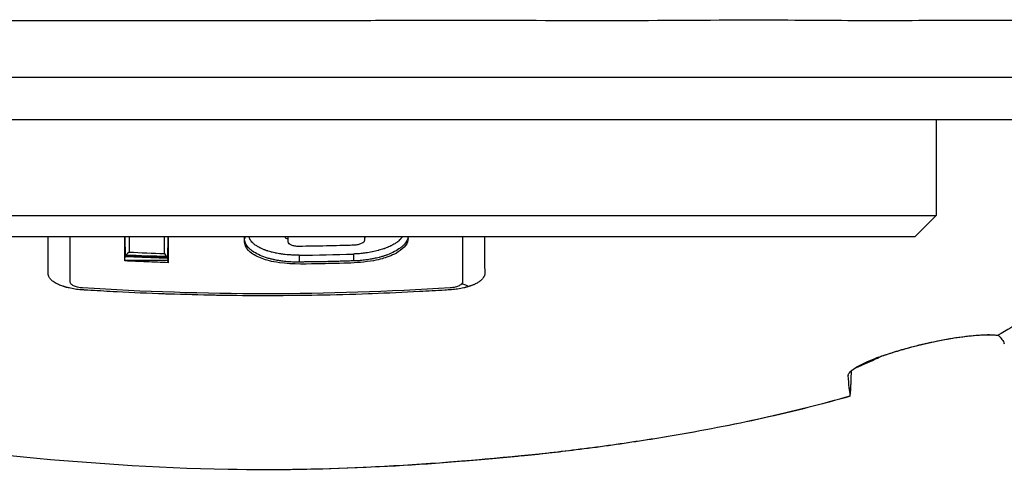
# Model space of a CAD drawing. Header units: millimetres. Extents: x 0 to 4378, y 0 to 2376.
# Tile 174 of 256: x 766 to 812, y 1948 to 1969. Entities that reach past the tile are written whole.
import ezdxf

# ---------------------------------------------------------------- set-up
doc = ezdxf.new("R2010")
doc.units = ezdxf.units.MM
doc.header["$LTSCALE"] = 0.2

# ---------------------------------------------------------------- blocks, each defined once
blk = doc.blocks.new('A$Ce3085cef_1')
for p, q in [((-39, -199.9), (39, -199.9)), ((37, -201.9), (-37, -201.9)), ((31.475, -201.9), (31.475, -206.4)), ((-31.475, -206.4), (31.475, -206.4)), ((30.475, -207.4), (31.475, -206.4)), ((30.475, -207.4), (-30.475, -207.4)), ((-9.222, -209.518), (-9.222, -207.4)), ((-6.629, -208.327), (-6.641, -207.4)), ((-4.63, -207.4), (-4.642, -208.412)), ((-1.025, -207.487), (-1.025, -207.4)), ((1.025, -207.636), (1.025, -207.489)), ((4.611, -207.4), (4.611, -207.56)), ((6.66, -207.472), (6.66, -207.4)), ((9.222, -207.4), (9.222, -209.512)), ((-4.642, -208.412), (-6.629, -208.327)), ((-4.642, -208.412), (-4.627, -208.51)), ((-4.611, -208.608), (-4.627, -208.51)), ((9.808, -209.611), (9.808, -209.611)), ((27.344, -213.883), (27.344, -213.906))]:
    blk.add_line(p, q)
for centre, major_axis, ratio, start_param, end_param in [((-4.768, -97.412), (-0.033, -120.805), 0.000094, 5.856776, 5.872667), ((-0.825, -207.487), (-0.2, 0), 0.90912, 5.781322, 6.2832), ((-0.017, -101.912), (-119.493, -0.002), 0.890042, 1.516928, 1.530723), ((1.161, -118.388), (-92.936, -5.733), 0.96505, 1.515327, 1.542789), ((4.097, -208.385), (-0.006, 0.2), 0.015804, 0.409867, 2.355869), ((1.536, -208.439), (-0.002, 0.2), 0.006032, 0.409828, 2.356186), ((2.164, -208.591), (0.973, 0.008), 0.020454, 2.089854, 2.271474)]:
    blk.add_ellipse(centre, major_axis=major_axis, ratio=ratio, start_param=start_param, end_param=end_param)
for points, knots in [([(-39, -197.249), (-39, -197.249), (-38.329, -197.215), (-36.806, -197.229), (-36.592, -197.231), (-35.879, -197.238), (-35.327, -197.242), (-33.926, -197.234), (-33.037, -197.22), (-31.454, -197.211), (-30.823, -197.211), (-29.068, -197.218), (-27.891, -197.23), (-23.569, -197.253), (-20.064, -197.203), (-15.075, -197.228), (-13.88, -197.237), (-11.481, -197.242), (-10.28, -197.239), (-8.172, -197.239), (-7.274, -197.239), (-5.259, -197.24), (-4.14, -197.24), (-0.53, -197.24), (1.969, -197.243), (5.671, -197.23), (6.889, -197.225), (10.578, -197.221), (13.001, -197.235), (17.705, -197.244), (19.963, -197.218), (22.917, -197.211), (23.726, -197.212), (26.254, -197.223), (27.873, -197.244), (30.257, -197.237), (31.107, -197.228), (34.241, -197.204), (36.046, -197.241), (37.436, -197.239), (37.608, -197.239), (38.076, -197.239), (38.329, -197.24), (38.698, -197.24), (38.825, -197.24), (38.926, -197.24), (38.944, -197.24), (38.977, -197.241), (38.989, -197.241), (38.998, -197.241), (39, -197.241), (39, -197.241)], [-18.309913, -18.309913, -18.309913, -18.309913, -17.049041, -17.049041, -16.859948, -16.859948, -16.4555, -16.4555, -15.937385, -15.937385, -15.623874, -15.623874, -15.108609, -15.108609, -13.849844, -13.849844, -13.463904, -13.463904, -13.089163, -13.089163, -12.81484, -12.81484, -12.477495, -12.477495, -11.730734, -11.730734, -11.361808, -11.361808, -10.602116, -10.602116, -9.828923, -9.828923, -9.52606, -9.52606, -8.853377, -8.853377, -8.441314, -8.441314, -7.222484, -7.222484, -7.034016, -7.034016, -6.660525, -6.660525, -6.323716, -6.323716, -6.229416, -6.229416, -6.109948, -6.109948, -6.051407, -6.051407, -6.051407, -6.051407]), ([(35.816, -201.9), (36.102, -202.097), (36.37, -202.297), (37.052, -202.849), (37.429, -203.206), (39.032, -205.027), (39.351, -206.539), (38.529, -208.384), (38.323, -208.728), (37.68, -209.58), (37.179, -210.084), (36.257, -210.822), (35.922, -211.065), (35.195, -211.545), (34.804, -211.782), (34.388, -212.014)], [5.313822, 5.313822, 5.313822, 5.313822, 5.56388, 5.56388, 5.998967, 5.998967, 7.754062, 7.754062, 8.158838, 8.158838, 8.768034, 8.768034, 9.073949, 9.073949, 9.380631, 9.380631, 9.380631, 9.380631]), ([(-10.245, -209.211), (-10.248, -209.199), (-10.25, -209.186), (-10.253, -209.164), (-10.254, -209.154), (-10.254, -209.134), (-10.254, -209.124), (-10.254, -209.095), (-10.254, -209.075), (-10.254, -208.976), (-10.254, -208.896), (-10.254, -208.653), (-10.254, -208.487), (-10.254, -208.158), (-10.254, -207.994), (-10.254, -207.722), (-10.254, -207.613), (-10.254, -207.469), (-10.254, -207.435), (-10.254, -207.4)], [-0.70178277, -0.70178277, -0.70178277, -0.70178277, -0.70035693, -0.70035693, -0.69921843, -0.69921843, -0.69807994, -0.69807994, -0.69580295, -0.69580295, -0.68669499, -0.68669499, -0.66809693, -0.66809693, -0.65026316, -0.65026316, -0.63861542, -0.63861542, -0.63495172, -0.63495172, -0.63495172, -0.63495172]), ([(6.66, -207.472), (6.662, -207.59), (6.618, -207.698), (6.455, -207.916), (6.327, -208.02), (5.967, -208.248), (5.71, -208.342), (5.335, -208.454), (5.044, -208.529), (4.188, -208.621), (3.817, -208.634), (2.93, -208.653), (2.821, -208.654), (1.949, -208.671), (1.263, -208.699), (0.239, -208.56), (-0.009, -208.486), (-0.415, -208.337), (-0.605, -208.237), (-0.874, -208.014), (-0.993, -207.88), (-1.031, -207.635), (-1.031, -207.5), (-1.029, -207.4)], [-1.0544062, -1.0544062, -1.0544062, -1.0544062, -1.0095995, -1.0095995, -0.9568236, -0.9568236, -0.8617209, -0.8617209, -0.7827977, -0.7827977, -0.7209078, -0.7209078, -0.689626, -0.689626, -0.5746944, -0.5746944, -0.5088164, -0.5088164, -0.4296601, -0.4296601, -0.3674189, -0.3674189, -0.3403236, -0.3403236, -0.3403236, -0.3403236]), ([(0.152, -208.419), (0.088, -208.401), (0.025, -208.383), (-0.157, -208.323), (-0.269, -208.278), (-0.475, -208.18), (-0.567, -208.127), (-0.688, -208.042), (-0.725, -208.013), (-0.794, -207.953), (-0.825, -207.923), (-0.908, -207.829), (-0.951, -207.764), (-0.994, -207.665), (-1.005, -207.631), (-1.02, -207.564), (-1.024, -207.53), (-1.025, -207.493), (-1.025, -207.49), (-1.025, -207.487)], [0.3648843, 0.3648843, 0.3648843, 0.3648843, 0.4221703, 0.4221703, 0.5367422, 0.5367422, 0.6513142, 0.6513142, 0.7086002, 0.7086002, 0.7658861, 0.7658861, 0.8804581, 0.8804581, 0.937744, 0.937744, 0.99503, 0.99503, 0.9999998, 0.9999998, 0.9999998, 0.9999998]), ([(1.534, -208.256), (1.471, -208.257), (1.41, -208.256), (1.349, -208.255), (1.314, -208.254), (1.279, -208.253), (1.244, -208.252), (1.183, -208.249), (1.123, -208.246), (1.063, -208.242), (1.054, -208.241), (1.046, -208.24), (1.037, -208.24), (1.01, -208.238), (0.983, -208.235), (0.956, -208.233), (0.909, -208.228), (0.862, -208.223), (0.815, -208.217), (0.791, -208.214), (0.767, -208.211), (0.743, -208.208), (0.721, -208.205), (0.699, -208.202), (0.677, -208.198), (0.658, -208.195), (0.64, -208.192), (0.621, -208.189), (0.573, -208.182), (0.527, -208.173), (0.481, -208.164), (0.456, -208.159), (0.43, -208.154), (0.405, -208.148), (0.36, -208.139), (0.316, -208.128), (0.273, -208.118), (0.251, -208.112), (0.23, -208.106), (0.209, -208.101), (0.167, -208.089), (0.126, -208.077), (0.086, -208.065), (0.078, -208.062), (0.07, -208.06), (0.062, -208.057), (0.036, -208.049), (0.01, -208.04), (-0.016, -208.031), (-0.023, -208.028), (-0.03, -208.026), (-0.038, -208.023), (-0.05, -208.019), (-0.063, -208.014), (-0.075, -208.009), (-0.094, -208.002), (-0.113, -207.995), (-0.131, -207.988), (-0.174, -207.97), (-0.215, -207.952), (-0.255, -207.934), (-0.273, -207.925), (-0.29, -207.916), (-0.308, -207.908), (-0.345, -207.889), (-0.381, -207.869), (-0.415, -207.849), (-0.417, -207.847), (-0.419, -207.846), (-0.421, -207.845), (-0.443, -207.832), (-0.463, -207.818), (-0.483, -207.805), (-0.508, -207.788), (-0.532, -207.771), (-0.555, -207.753), (-0.557, -207.752), (-0.558, -207.75), (-0.56, -207.749), (-0.573, -207.739), (-0.586, -207.728), (-0.598, -207.718), (-0.611, -207.706), (-0.624, -207.695), (-0.636, -207.683), (-0.666, -207.654), (-0.693, -207.625), (-0.716, -207.595), (-0.731, -207.575), (-0.745, -207.554), (-0.758, -207.534), (-0.763, -207.525), (-0.768, -207.516), (-0.772, -207.507), (-0.781, -207.49), (-0.789, -207.473), (-0.796, -207.455), (-0.802, -207.437), (-0.808, -207.419), (-0.812, -207.4)], [-1, -1, -1, -1, -0.9511274, -0.9511274, -0.9511274, -0.9231316, -0.9231316, -0.9231316, -0.8741854, -0.8741854, -0.8741854, -0.8668523, -0.8668523, -0.8668523, -0.8447961, -0.8447961, -0.8447961, -0.8054717, -0.8054717, -0.8054717, -0.784988, -0.784988, -0.784988, -0.7660905, -0.7660905, -0.7660905, -0.75, -0.75, -0.75, -0.7083546, -0.7083546, -0.7083546, -0.6848185, -0.6848185, -0.6848185, -0.6425387, -0.6425387, -0.6425387, -0.621242, -0.621242, -0.621242, -0.5792985, -0.5792985, -0.5792985, -0.5708305, -0.5708305, -0.5708305, -0.5430646, -0.5430646, -0.5430646, -0.5351501, -0.5351501, -0.5351501, -0.5213856, -0.5213856, -0.5213856, -0.5002426, -0.5002426, -0.5002426, -0.4508734, -0.4508734, -0.4508734, -0.4280708, -0.4280708, -0.4280708, -0.3783685, -0.3783685, -0.3783685, -0.375, -0.375, -0.375, -0.3432309, -0.3432309, -0.3432309, -0.3030845, -0.3030845, -0.3030845, -0.2999212, -0.2999212, -0.2999212, -0.2766522, -0.2766522, -0.2766522, -0.2518048, -0.2518048, -0.2518048, -0.190455, -0.190455, -0.190455, -0.1490045, -0.1490045, -0.1490045, -0.1315007, -0.1315007, -0.1315007, -0.0971739, -0.0971739, -0.0971739, -0.060858, -0.060858, -0.060858, -0.060858]), ([(0.986, -207.494), (0.946, -207.475), (0.917, -207.456), (0.897, -207.437), (0.886, -207.426), (0.875, -207.414), (0.866, -207.4)], [0.09375, 0.09375, 0.09375, 0.09375, 0.125, 0.125, 0.125, 0.14429023, 0.14429023, 0.14429023, 0.14429023]), ([(1.025, -207.511), (1.018, -207.508), (1.012, -207.505), (1.006, -207.503), (1.003, -207.501), (1, -207.5), (0.997, -207.499), (0.993, -207.497), (0.99, -207.495), (0.986, -207.494)], [0.084530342, 0.084530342, 0.084530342, 0.084530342, 0.088853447, 0.088853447, 0.088853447, 0.091039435, 0.091039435, 0.091039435, 0.09375, 0.09375, 0.09375, 0.09375]), ([(1.021, -207.443), (1.021, -207.442), (1.02, -207.441), (1.02, -207.44), (1.02, -207.44), (1.02, -207.44), (1.02, -207.44), (1.02, -207.44)], [0, 0, 0, 0, 0.0004, 0.0004, 0.00041875, 0.00041875, 0.00042723, 0.00042723, 0.00042723, 0.00042723]), ([(4.611, -207.56), (4.611, -207.616), (4.558, -207.672), (4.414, -207.737), (4.357, -207.754), (4.233, -207.78), (4.166, -207.787), (3.992, -207.793), (3.885, -207.796), (3.672, -207.802), (3.565, -207.805), (3.245, -207.813), (3.032, -207.819), (2.605, -207.828), (2.391, -207.832), (1.964, -207.839), (1.751, -207.842), (1.47, -207.845), (1.403, -207.841), (1.279, -207.82), (1.222, -207.805), (1.078, -207.747), (1.025, -207.694), (1.025, -207.601), (1.025, -207.565), (1.025, -207.494), (1.025, -207.458), (1.025, -207.415), (1.025, -207.407), (1.025, -207.4)], [0, 0, 0, 0, 0.0495859, 0.0495859, 0.0740464, 0.0740464, 0.0985697, 0.0985697, 0.137167, 0.137167, 0.1757643, 0.1757643, 0.2529583, 0.2529583, 0.3301518, 0.3301518, 0.4073449, 0.4073449, 0.4318797, 0.4318797, 0.4563499, 0.4563499, 0.5059438, 0.5059438, 0.5368231, 0.5368231, 0.5677023, 0.5677023, 0.5739546, 0.5739546, 0.5739546, 0.5739546]), ([(4.67, -207.4), (4.666, -207.403), (4.662, -207.405), (4.657, -207.408), (4.652, -207.411), (4.646, -207.415), (4.64, -207.418), (4.631, -207.423), (4.621, -207.429), (4.611, -207.433)], [-0.10658768, -0.10658768, -0.10658768, -0.10658768, -0.10292567, -0.10292567, -0.10292567, -0.09821429, -0.09821429, -0.09821429, -0.09069057, -0.09069057, -0.09069057, -0.09069057]), ([(6.656, -207.4), (6.649, -207.444), (6.637, -207.489), (6.592, -207.6), (6.55, -207.667), (6.468, -207.765), (6.438, -207.797), (6.371, -207.859), (6.334, -207.89), (6.214, -207.98), (6.123, -208.037), (5.92, -208.144), (5.808, -208.194), (5.671, -208.245), (5.653, -208.251), (5.636, -208.258)], [0.0396197, 0.0396197, 0.0396197, 0.0396197, 0.1145176, 0.1145176, 0.2290353, 0.2290353, 0.2862941, 0.2862941, 0.3435529, 0.3435529, 0.4580705, 0.4580705, 0.5725882, 0.5725882, 0.5888782, 0.5888782, 0.5888782, 0.5888782]), ([(6.377, -207.4), (6.377, -207.401), (6.376, -207.402), (6.376, -207.403), (6.372, -207.409), (6.368, -207.416), (6.364, -207.422), (6.35, -207.443), (6.334, -207.464), (6.317, -207.484), (6.311, -207.492), (6.304, -207.5), (6.297, -207.508), (6.295, -207.511), (6.293, -207.513), (6.29, -207.515), (6.282, -207.524), (6.273, -207.533), (6.264, -207.543), (6.24, -207.566), (6.215, -207.589), (6.187, -207.611), (6.178, -207.619), (6.168, -207.626), (6.159, -207.634), (6.139, -207.649), (6.119, -207.663), (6.097, -207.678), (6.077, -207.692), (6.056, -207.705), (6.034, -207.719), (6.006, -207.736), (5.976, -207.754), (5.944, -207.771), (5.925, -207.782), (5.905, -207.792), (5.884, -207.803)], [-0.8205691, -0.8205691, -0.8205691, -0.8205691, -0.8184301, -0.8184301, -0.8184301, -0.8041932, -0.8041932, -0.8041932, -0.7573291, -0.7573291, -0.7573291, -0.7389696, -0.7389696, -0.7389696, -0.7338237, -0.7338237, -0.7338237, -0.712432, -0.712432, -0.712432, -0.6584386, -0.6584386, -0.6584386, -0.6405206, -0.6405206, -0.6405206, -0.6044524, -0.6044524, -0.6044524, -0.5709489, -0.5709489, -0.5709489, -0.5269824, -0.5269824, -0.5269824, -0.5, -0.5, -0.5, -0.5]), ([(10.254, -207.4), (10.254, -207.441), (10.254, -207.482), (10.254, -207.522), (10.254, -207.617), (10.254, -207.703), (10.254, -207.796), (10.254, -207.81), (10.254, -207.9), (10.253, -207.967), (10.253, -208.083), (10.253, -208.132), (10.252, -208.175), (10.252, -208.253), (10.251, -208.323), (10.251, -208.448), (10.251, -208.504), (10.251, -208.6), (10.251, -208.64), (10.252, -208.688), (10.252, -208.7), (10.252, -208.712), (10.253, -208.748), (10.254, -208.781), (10.256, -208.813), (10.256, -208.814), (10.256, -208.815), (10.256, -208.823), (10.257, -208.837), (10.261, -208.879), (10.263, -208.907), (10.267, -208.945), (10.267, -208.949), (10.267, -208.956), (10.268, -208.958), (10.268, -208.96), (10.271, -208.995), (10.273, -209.026), (10.273, -209.066), (10.272, -209.078), (10.272, -209.088), (10.271, -209.094), (10.271, -209.102), (10.269, -209.117), (10.268, -209.122), (10.267, -209.132), (10.266, -209.136), (10.265, -209.144), (10.264, -209.148), (10.263, -209.152), (10.262, -209.158), (10.261, -209.164), (10.255, -209.185), (10.25, -209.201), (10.244, -209.218), (10.241, -209.225), (10.238, -209.234), (10.23, -209.252), (10.225, -209.262), (10.217, -209.277), (10.214, -209.283), (10.205, -209.299), (10.197, -209.311), (10.181, -209.335), (10.172, -209.347), (10.161, -209.36), (10.151, -209.372), (10.14, -209.384), (10.126, -209.399), (10.122, -209.403), (10.112, -209.412), (10.107, -209.417), (10.097, -209.427), (10.091, -209.432), (10.077, -209.445), (10.068, -209.452), (10.057, -209.461), (10.054, -209.463), (10.043, -209.472), (10.036, -209.477), (10.024, -209.486), (10.019, -209.49), (10.015, -209.493), (10.001, -209.502), (9.987, -209.512), (9.95, -209.536), (9.926, -209.55), (9.876, -209.578), (9.849, -209.592), (9.815, -209.608), (9.811, -209.61), (9.806, -209.612), (9.795, -209.617), (9.785, -209.622), (9.753, -209.636), (9.733, -209.645), (9.694, -209.661), (9.676, -209.668), (9.642, -209.681), (9.626, -209.687), (9.597, -209.697), (9.584, -209.702), (9.561, -209.709), (9.551, -209.713), (9.54, -209.716), (9.537, -209.717), (9.534, -209.718)], [-0.6013759, -0.6013759, -0.6013759, -0.6013759, -0.5714286, -0.5714286, -0.5714286, -0.5255574, -0.5255574, -0.517013, -0.517013, -0.4712009, -0.4712009, -0.4285714, -0.4285714, -0.4285714, -0.3868059, -0.3868059, -0.3450253, -0.3450253, -0.3032608, -0.3032608, -0.2857143, -0.2857143, -0.2857143, -0.2513176, -0.2513176, -0.25, -0.25, -0.25, -0.2337562, -0.2337562, -0.2172936, -0.2172936, -0.2152452, -0.2152452, -0.2142857, -0.2142857, -0.2142857, -0.1903263, -0.1903263, -0.1785714, -0.1785714, -0.1785714, -0.170079, -0.170079, -0.1658975, -0.1658975, -0.16301, -0.16301, -0.1607143, -0.1607143, -0.1607143, -0.15572, -0.15572, -0.1428571, -0.1428571, -0.1428571, -0.1345003, -0.1345003, -0.1263958, -0.1263958, -0.1223688, -0.1223688, -0.1146267, -0.1146267, -0.1071429, -0.1071429, -0.1071429, -0.1010737, -0.1010737, -0.0986615, -0.0986615, -0.0956016, -0.0956016, -0.0922441, -0.0922441, -0.0863776, -0.0863776, -0.0841138, -0.0841138, -0.0777712, -0.0777712, -0.0714286, -0.0714286, -0.0714286, -0.0625785, -0.0625785, -0.0498607, -0.0498607, -0.0377346, -0.0377346, -0.0357143, -0.0357143, -0.0357143, -0.0328765, -0.0328765, -0.0268637, -0.0268637, -0.0209459, -0.0209459, -0.0148784, -0.0148784, -0.0087709, -0.0087709, -0.0026649, -0.0026649, 0, 0, 0, 0]), ([(5.884, -207.803), (5.871, -207.809), (5.858, -207.815), (5.845, -207.822), (5.813, -207.837), (5.78, -207.852), (5.745, -207.867), (5.733, -207.872), (5.722, -207.877), (5.71, -207.882), (5.686, -207.892), (5.662, -207.902), (5.637, -207.911), (5.612, -207.921), (5.587, -207.93), (5.56, -207.94), (5.557, -207.941), (5.553, -207.942), (5.549, -207.944), (5.535, -207.949), (5.521, -207.953), (5.507, -207.958), (5.471, -207.971), (5.433, -207.983), (5.395, -207.995), (5.357, -208.006), (5.319, -208.018), (5.279, -208.028), (5.269, -208.031), (5.259, -208.034), (5.249, -208.037), (5.207, -208.048), (5.165, -208.058), (5.121, -208.068), (5.077, -208.079), (5.032, -208.088), (4.987, -208.098), (4.982, -208.099), (4.976, -208.1), (4.971, -208.101), (4.923, -208.11), (4.875, -208.119), (4.826, -208.128), (4.778, -208.136), (4.729, -208.143), (4.679, -208.15), (4.62, -208.159), (4.56, -208.166), (4.501, -208.173), (4.46, -208.177), (4.419, -208.181), (4.379, -208.185), (4.319, -208.19), (4.259, -208.194), (4.199, -208.197), (4.196, -208.197), (4.192, -208.197), (4.189, -208.197), (4.156, -208.199), (4.123, -208.2), (4.09, -208.201)], [-0.5, -0.5, -0.5, -0.5, -0.4834567, -0.4834567, -0.4834567, -0.4436256, -0.4436256, -0.4436256, -0.4306206, -0.4306206, -0.4306206, -0.4043494, -0.4043494, -0.4043494, -0.3785726, -0.3785726, -0.3785726, -0.375, -0.375, -0.375, -0.3614928, -0.3614928, -0.3614928, -0.3269363, -0.3269363, -0.3269363, -0.2930264, -0.2930264, -0.2930264, -0.2845545, -0.2845545, -0.2845545, -0.25, -0.25, -0.25, -0.2156939, -0.2156939, -0.2156939, -0.2116617, -0.2116617, -0.2116617, -0.1760014, -0.1760014, -0.1760014, -0.140341, -0.140341, -0.140341, -0.0974214, -0.0974214, -0.0974214, -0.0683384, -0.0683384, -0.0683384, -0.0257684, -0.0257684, -0.0257684, -0.0233155, -0.0233155, -0.0233155, -0.0000006, -0.0000006, -0.0000006, -0.0000006]), ([(-4.611, -208.608), (-4.953, -208.597), (-5.295, -208.585), (-5.978, -208.556), (-6.319, -208.54), (-6.661, -208.523)], [0, 0, 0, 0, 0.1025805, 0.1025805, 0.205161, 0.205161, 0.205161, 0.205161]), ([(-6.659, -208.49), (-6.658, -208.465), (-6.656, -208.439), (-6.649, -208.399), (-6.647, -208.385), (-6.639, -208.357), (-6.635, -208.342), (-6.629, -208.327)], [-0.9999995, -0.9999995, -0.9999995, -0.9999995, -0.5, -0.5, -0.25, -0.25, -0.0000003, -0.0000003, -0.0000003, -0.0000003]), ([(-6.629, -208.327), (-6.628, -208.323), (-6.627, -208.319), (-6.625, -208.315), (-6.623, -208.309), (-6.621, -208.304), (-6.619, -208.299), (-6.617, -208.294), (-6.615, -208.29), (-6.613, -208.285)], [-0.004582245, -0.004582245, -0.004582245, -0.004582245, -0.003192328, -0.003192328, -0.003192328, -0.001514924, -0.001514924, -0.001514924, -0.000000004, -0.000000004, -0.000000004, -0.000000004]), ([(-6.597, -208.252), (-6.597, -208.252), (-6.597, -208.252), (-6.597, -208.252), (-6.597, -208.253), (-6.597, -208.253), (-6.598, -208.254), (-6.599, -208.256), (-6.6, -208.258), (-6.601, -208.26), (-6.602, -208.261), (-6.602, -208.263), (-6.603, -208.264), (-6.604, -208.266), (-6.605, -208.269), (-6.607, -208.272), (-6.607, -208.272), (-6.607, -208.272), (-6.607, -208.273), (-6.608, -208.275), (-6.609, -208.277), (-6.61, -208.279), (-6.611, -208.281), (-6.612, -208.283), (-6.613, -208.285)], [-0.9999999, -0.9999999, -0.9999999, -0.9999999, -0.9807377, -0.9807377, -0.9807377, -0.9322351, -0.9322351, -0.9322351, -0.6920739, -0.6920739, -0.6920739, -0.5413533, -0.5413533, -0.5413533, -0.3142604, -0.3142604, -0.3142604, -0.3002742, -0.3002742, -0.3002742, -0.13481, -0.13481, -0.13481, 0, 0, 0, 0]), ([(-4.67, -208.347), (-4.663, -208.361), (-4.653, -208.384), (-4.645, -208.403), (-4.642, -208.412)], [-1, -1, -1, -1, -0.4764316, 0, 0, 0, 0]), ([(1.537, -208.581), (1.528, -208.581), (1.519, -208.581), (1.51, -208.581), (1.49, -208.582), (1.471, -208.582), (1.452, -208.582), (1.414, -208.582), (1.376, -208.582), (1.338, -208.582), (1.3, -208.581), (1.261, -208.58), (1.224, -208.578), (1.119, -208.574), (1.015, -208.567), (0.913, -208.556), (0.867, -208.551), (0.821, -208.546), (0.775, -208.54), (0.77, -208.54), (0.765, -208.539), (0.76, -208.538), (0.733, -208.535), (0.707, -208.531), (0.681, -208.527), (0.657, -208.524), (0.633, -208.52), (0.609, -208.516), (0.592, -208.513), (0.576, -208.51), (0.559, -208.508), (0.488, -208.495), (0.419, -208.482), (0.351, -208.467), (0.338, -208.464), (0.326, -208.462), (0.314, -208.459), (0.259, -208.446), (0.205, -208.433), (0.152, -208.419)], [0, 0, 0, 0, 0.006847, 0.006847, 0.006847, 0.0211685, 0.0211685, 0.0211685, 0.0498115, 0.0498115, 0.0498115, 0.078454, 0.078454, 0.078454, 0.1572822, 0.1572822, 0.1572822, 0.1930264, 0.1930264, 0.1930264, 0.1970013, 0.1970013, 0.1970013, 0.2176955, 0.2176955, 0.2176955, 0.2367866, 0.2367866, 0.2367866, 0.2503124, 0.2503124, 0.2503124, 0.3075983, 0.3075983, 0.3075983, 0.3179704, 0.3179704, 0.3179704, 0.3648843, 0.3648843, 0.3648843, 0.3648843]), ([(2.141, -208.571), (2.102, -208.571), (2.064, -208.572), (1.988, -208.573), (1.949, -208.573), (1.835, -208.575), (1.758, -208.576), (1.682, -208.577)], [0.7644191, 0.7644191, 0.7644191, 0.7644191, 0.8091982, 0.8091982, 0.8539773, 0.8539773, 0.9435356, 0.9435356, 0.9435356, 0.9435356]), ([(3.288, -208.549), (3.211, -208.551), (3.135, -208.553), (2.982, -208.557), (2.906, -208.559), (2.753, -208.562), (2.676, -208.563), (2.447, -208.567), (2.294, -208.569), (2.141, -208.571)], [0.3166278, 0.3166278, 0.3166278, 0.3166278, 0.4061861, 0.4061861, 0.4957443, 0.4957443, 0.5853026, 0.5853026, 0.7644191, 0.7644191, 0.7644191, 0.7644191]), ([(4.099, -208.526), (4.08, -208.526), (4.061, -208.527), (4.042, -208.527), (4.02, -208.528), (3.998, -208.528), (3.976, -208.529), (3.89, -208.531), (3.804, -208.533), (3.718, -208.536), (3.692, -208.536), (3.666, -208.537), (3.64, -208.538), (3.599, -208.539), (3.558, -208.541), (3.517, -208.542), (3.441, -208.544), (3.364, -208.546), (3.288, -208.549)], [0, 0, 0, 0, 0.022241, 0.022241, 0.022241, 0.0479531, 0.0479531, 0.0479531, 0.1487125, 0.1487125, 0.1487125, 0.1793013, 0.1793013, 0.1793013, 0.2270696, 0.2270696, 0.2270696, 0.3166278, 0.3166278, 0.3166278, 0.3166278]), ([(5.636, -208.258), (5.592, -208.273), (5.547, -208.288), (5.501, -208.303), (5.454, -208.318), (5.405, -208.332), (5.355, -208.345), (5.338, -208.35), (5.321, -208.355), (5.304, -208.359), (5.223, -208.38), (5.139, -208.4), (5.054, -208.417), (4.997, -208.429), (4.94, -208.44), (4.881, -208.45), (4.834, -208.458), (4.786, -208.466), (4.737, -208.473), (4.655, -208.485), (4.571, -208.495), (4.488, -208.503), (4.47, -208.505), (4.452, -208.506), (4.434, -208.508), (4.426, -208.509), (4.419, -208.509), (4.411, -208.51), (4.343, -208.516), (4.274, -208.52), (4.205, -208.523), (4.17, -208.524), (4.134, -208.525), (4.099, -208.526)], [0.5888782, 0.5888782, 0.5888782, 0.5888782, 0.629847, 0.629847, 0.629847, 0.6724133, 0.6724133, 0.6724133, 0.6871058, 0.6871058, 0.6871058, 0.7558771, 0.7558771, 0.7558771, 0.8016234, 0.8016234, 0.8016234, 0.8390809, 0.8390809, 0.8390809, 0.9026433, 0.9026433, 0.9026433, 0.9161411, 0.9161411, 0.9161411, 0.9219218, 0.9219218, 0.9219218, 0.9733998, 0.9733998, 0.9733998, 1, 1, 1, 1]), ([(-9.375, -209.77), (-9.386, -209.767), (-9.397, -209.764), (-9.419, -209.758), (-9.43, -209.755), (-9.451, -209.749), (-9.462, -209.746), (-9.483, -209.74), (-9.504, -209.733), (-9.535, -209.723), (-9.588, -209.706), (-9.629, -209.691), (-9.699, -209.664), (-9.738, -209.648), (-9.847, -209.598), (-9.912, -209.563), (-9.998, -209.508), (-10.025, -209.489), (-10.061, -209.46), (-10.073, -209.451), (-10.09, -209.436), (-10.095, -209.432), (-10.106, -209.422), (-10.111, -209.417), (-10.156, -209.373), (-10.188, -209.333), (-10.226, -209.266), (-10.238, -209.239), (-10.245, -209.211)], [-0.72583083, -0.72583083, -0.72583083, -0.72583083, -0.72529003, -0.72529003, -0.72474923, -0.72474923, -0.72420843, -0.72420843, -0.72366763, -0.72312683, -0.72258602, -0.72084984, -0.72084984, -0.71857285, -0.71857285, -0.71401887, -0.71401887, -0.71174188, -0.71174188, -0.71060338, -0.71060338, -0.71003414, -0.71003414, -0.70946489, -0.70946489, -0.70491091, -0.70491091, -0.70178277, -0.70178277, -0.70178277, -0.70178277]), ([(-8.636, -209.794), (-8.676, -209.792), (-8.717, -209.787), (-8.799, -209.775), (-8.839, -209.767), (-8.947, -209.741), (-9.008, -209.719), (-9.115, -209.667), (-9.157, -209.637), (-9.21, -209.576), (-9.222, -209.547), (-9.222, -209.518)], [-0.09661852, -0.09661852, -0.09661852, -0.09661852, -0.08429612, -0.08429612, -0.07141548, -0.07141548, -0.04825685, -0.04825685, -0.02320784, -0.02320784, -0.00000099, -0.00000099, -0.00000099, -0.00000099]), ([(9.222, -209.512), (9.222, -209.542), (9.21, -209.571), (9.157, -209.632), (9.115, -209.662), (9.008, -209.714), (8.947, -209.736), (8.839, -209.762), (8.799, -209.77), (8.717, -209.782), (8.676, -209.787), (8.636, -209.789)], [-0.09630619, -0.09630619, -0.09630619, -0.09630619, -0.07315237, -0.07315237, -0.0481541, -0.0481541, -0.02507616, -0.02507616, -0.01226192, -0.01226192, -0.000001, -0.000001, -0.000001, -0.000001]), ([(0.004, -210.161), (-0.01, -210.161), (-0.024, -210.161), (-0.038, -210.161), (-0.757, -210.161), (-1.477, -210.155), (-2.197, -210.143), (-2.264, -210.142), (-2.332, -210.141), (-2.4, -210.14), (-3.129, -210.127), (-3.857, -210.109), (-4.585, -210.084), (-4.657, -210.082), (-4.728, -210.079), (-4.8, -210.077), (-5.54, -210.05), (-6.28, -210.018), (-7.019, -209.98), (-7.079, -209.977), (-7.138, -209.974), (-7.197, -209.97), (-7.596, -209.949), (-7.996, -209.926), (-8.395, -209.901), (-8.444, -209.898), (-8.494, -209.895), (-8.544, -209.892), (-8.569, -209.891), (-8.594, -209.889), (-8.619, -209.887), (-8.644, -209.886), (-8.669, -209.884), (-8.694, -209.882), (-8.794, -209.875), (-8.893, -209.864), (-8.991, -209.849), (-9.088, -209.835), (-9.183, -209.816), (-9.274, -209.795), (-9.297, -209.79), (-9.32, -209.785), (-9.342, -209.779), (-9.353, -209.776), (-9.364, -209.773), (-9.375, -209.77)], [-0.8616263, -0.8616263, -0.8616263, -0.8616263, -0.8610298, -0.8610298, -0.8610298, -0.8298956, -0.8298956, -0.8298956, -0.826965, -0.826965, -0.826965, -0.7954426, -0.7954426, -0.7954426, -0.7923494, -0.7923494, -0.7923494, -0.7603025, -0.7603025, -0.7603025, -0.7577381, -0.7577381, -0.7577381, -0.7404325, -0.7404325, -0.7404325, -0.7382693, -0.7382693, -0.7382693, -0.7371877, -0.7371877, -0.7371877, -0.7361061, -0.7361061, -0.7361061, -0.7317796, -0.7317796, -0.7317796, -0.7274532, -0.7274532, -0.7274532, -0.7263716, -0.7263716, -0.7263716, -0.7258308, -0.7258308, -0.7258308, -0.7258308]), ([(8.636, -209.789), (5.749, -209.975), (2.857, -210.068), (-2.907, -210.068), (-5.774, -209.977), (-8.636, -209.794)], [0, 0, 0, 0, 0.502185, 0.502185, 1, 1, 1, 1]), ([(9.534, -209.718), (9.513, -209.725), (9.493, -209.732), (9.471, -209.738), (9.461, -209.741), (9.45, -209.744), (9.439, -209.747), (9.429, -209.75), (9.418, -209.754), (9.407, -209.757), (9.396, -209.76), (9.385, -209.762), (9.374, -209.765), (9.363, -209.768), (9.352, -209.771), (9.341, -209.774), (9.319, -209.78), (9.296, -209.785), (9.273, -209.79), (9.182, -209.812), (9.087, -209.83), (8.989, -209.844), (8.892, -209.859), (8.792, -209.87), (8.693, -209.878), (8.668, -209.879), (8.643, -209.881), (8.618, -209.883), (8.593, -209.884), (8.568, -209.886), (8.543, -209.887), (8.493, -209.891), (8.443, -209.894), (8.393, -209.897), (7.994, -209.922), (7.595, -209.945), (7.196, -209.966), (6.454, -210.006), (5.711, -210.04), (4.968, -210.068), (4.912, -210.07), (4.855, -210.072), (4.799, -210.074), (4, -210.103), (3.2, -210.124), (2.4, -210.139), (1.68, -210.152), (0.961, -210.159), (0.241, -210.16), (0.162, -210.161), (0.083, -210.161), (0.004, -210.161)], [-1, -1, -1, -1, -0.9989185, -0.9989185, -0.9989185, -0.9983778, -0.9983778, -0.9983778, -0.9978371, -0.9978371, -0.9978371, -0.9972963, -0.9972963, -0.9972963, -0.9967556, -0.9967556, -0.9967556, -0.9956741, -0.9956741, -0.9956741, -0.9913482, -0.9913482, -0.9913482, -0.9870224, -0.9870224, -0.9870224, -0.9859409, -0.9859409, -0.9859409, -0.9848594, -0.9848594, -0.9848594, -0.9826965, -0.9826965, -0.9826965, -0.965393, -0.965393, -0.965393, -0.9332255, -0.9332255, -0.9332255, -0.930786, -0.930786, -0.930786, -0.896179, -0.896179, -0.896179, -0.8650488, -0.8650488, -0.8650488, -0.8616263, -0.8616263, -0.8616263, -0.8616263]), ([(27.344, -213.906), (27.341, -213.867), (27.359, -213.822), (27.438, -213.724), (27.495, -213.673), (27.677, -213.542), (27.818, -213.46), (28.158, -213.293), (28.346, -213.211), (28.796, -213.034), (29.058, -212.941), (29.683, -212.739), (30.043, -212.636), (30.782, -212.445), (31.147, -212.362), (31.926, -212.203), (32.324, -212.136), (33.066, -212.035), (33.404, -212.004), (33.982, -211.979), (34.218, -211.987), (34.388, -212.014)], [-1.145302, -1.145302, -1.145302, -1.145302, -1.059491, -1.059491, -0.980714, -0.980714, -0.876445, -0.876445, -0.785249, -0.785249, -0.687794, -0.687794, -0.572651, -0.572651, -0.457465, -0.457465, -0.316409, -0.316409, -0.162715, -0.162715, -0.000001, -0.000001, -0.000001, -0.000001]), ([(34.415, -212.037), (34.252, -212.008), (34.022, -211.998), (33.454, -212.018), (33.12, -212.047), (32.379, -212.145), (31.98, -212.211), (31.199, -212.367), (30.832, -212.45), (30.089, -212.639), (29.725, -212.743), (29.172, -212.919), (28.974, -212.987), (28.791, -213.054)], [-1.1492495, -1.1492495, -1.1492495, -1.1492495, -0.9869838, -0.9869838, -0.832779, -0.832779, -0.6907686, -0.6907686, -0.5752877, -0.5752877, -0.4600888, -0.4600888, -0.3891423, -0.3891423, -0.3891423, -0.3891423]), ([(34.388, -212.014), (34.463, -212.077), (34.525, -212.143), (34.624, -212.279), (34.661, -212.347), (34.683, -212.416)], [-0.1192454, -0.1192454, -0.1192454, -0.1192454, -0.0596227, -0.0596227, 0, 0, 0, 0]), ([(27.638, -213.573), (27.912, -213.452), (28.192, -213.327), (28.588, -213.147), (28.694, -213.099), (28.85, -213.027), (28.9, -213.004), (28.95, -212.981)], [0.0108947, 0.0108947, 0.0108947, 0.0108947, 0.1064133, 0.1064133, 0.1385866, 0.1385866, 0.1536683, 0.1536683, 0.1536683, 0.1536683]), ([(28.768, -213.047), (28.668, -213.093), (28.568, -213.139), (28.31, -213.256), (28.15, -213.329), (27.915, -213.434), (27.839, -213.468), (27.751, -213.506), (27.739, -213.512), (27.728, -213.517)], [0.2007508, 0.2007508, 0.2007508, 0.2007508, 0.20810007, 0.20810007, 0.21975647, 0.21975647, 0.22528495, 0.22528495, 0.22614504, 0.22614504, 0.22614504, 0.22614504]), ([(27.446, -214.875), (27.457, -214.674), (27.467, -214.472), (27.488, -214.069), (27.498, -213.868), (27.508, -213.666)], [0.000001, 0.000001, 0.000001, 0.000001, 0.2015129, 0.2015129, 0.3981419, 0.3981419, 0.3981419, 0.3981419]), ([(27.446, -214.854), (27.456, -214.651), (27.467, -214.446), (27.488, -214.05), (27.497, -213.859), (27.507, -213.667)], [-0.4140682, -0.4140682, -0.4140682, -0.4140682, -0.2070417, -0.2070417, -0.0177682, -0.0177682, -0.0177682, -0.0177682]), ([(27.721, -213.536), (27.671, -213.566), (27.626, -213.595), (27.557, -213.643), (27.531, -213.663), (27.507, -213.682)], [-0.20674601, -0.20674601, -0.20674601, -0.20674601, -0.16836541, -0.16836541, -0.14006783, -0.14006783, -0.14006783, -0.14006783]), ([(27.446, -214.854), (27.428, -214.747), (27.411, -214.617), (27.377, -214.302), (27.36, -214.118), (27.344, -213.906)], [0.000001, 0.000001, 0.000001, 0.000001, 0.4635264, 0.4635264, 0.9270517, 0.9270517, 0.9270517, 0.9270517]), ([(27.446, -214.875), (26.147, -215.247), (24.774, -215.593), (21.938, -216.218), (20.479, -216.5), (18.026, -216.911), (17.061, -217.058), (15.577, -217.263), (15.069, -217.33), (14.097, -217.45), (13.629, -217.505), (12.267, -217.656), (11.362, -217.746), (9.966, -217.869), (9.477, -217.909), (8.987, -217.946)], [0.000001, 0.000001, 0.000001, 0.000001, 0.526911, 0.526911, 1.040052, 1.040052, 1.36277, 1.36277, 1.527774, 1.527774, 1.678311, 1.678311, 1.964146, 1.964146, 2.116837, 2.116837, 2.116837, 2.116837]), ([(11.97, -217.675), (12.841, -217.587), (13.704, -217.49), (15.066, -217.32), (15.576, -217.253), (17.065, -217.047), (18.031, -216.899), (20.485, -216.485), (21.943, -216.202), (24.779, -215.573), (26.15, -215.227), (27.446, -214.854)], [4.291701, 4.291701, 4.291701, 4.291701, 4.575176, 4.575176, 4.745351, 4.745351, 5.076734, 5.076734, 5.603057, 5.603057, 6.143681, 6.143681, 6.143681, 6.143681]), ([(11.97, -217.675), (7.483, -218.13), (2.797, -218.399), (-5.232, -218.252), (-8.702, -218.014), (-12.045, -217.675)], [0, 0, 0, 0, 1.380841, 1.380841, 2.409742, 2.409742, 2.409742, 2.409742])]:
    blk.add_open_spline(points, degree=3, knots=knots)
for points in [[(-6.661, -208.523), (-6.66, -208.158), (-6.661, -207.784), (-6.66, -207.4)], [(-6.45, -207.4), (-6.45, -207.641), (-6.45, -207.878), (-6.45, -208.111)], [(-4.613, -207.4), (-4.614, -207.814), (-4.614, -208.216), (-4.611, -208.608)], [(-6.659, -208.49), (-6.66, -208.316), (-6.66, -208.139), (-6.661, -207.959)], [(-6.45, -208.111), (-6.562, -208.191), (-6.586, -208.232), (-6.597, -208.252)], [(-4.685, -208.318), (-4.708, -208.277), (-4.744, -208.226), (-4.803, -208.18)], [(-6.661, -208.523), (-6.66, -208.512), (-6.66, -208.501), (-6.659, -208.49)], [(-4.627, -208.51), (-5.297, -208.485), (-5.978, -208.526), (-6.659, -208.49)], [(-6.613, -208.285), (-5.962, -208.323), (-5.302, -208.33), (-4.67, -208.347)], [(-4.685, -208.318), (-5.305, -208.306), (-5.961, -208.294), (-6.597, -208.252)], [(-4.67, -208.347), (-4.675, -208.338), (-4.68, -208.329), (-4.685, -208.318)], [(9.189, -209.594), (9.296, -209.631), (9.415, -209.679), (9.534, -209.718)], [(12.045, -217.675), (8.119, -218.073), (4.041, -218.333), (0, -218.331)]]:
    blk.add_open_spline(points, degree=3)

msp = doc.modelspace()

# ---------------------------------------------------------------- block references
msp.add_blockref('A$Ce3085cef_1', (777.219, 2166.397))

doc.saveas('drawing.dxf')
